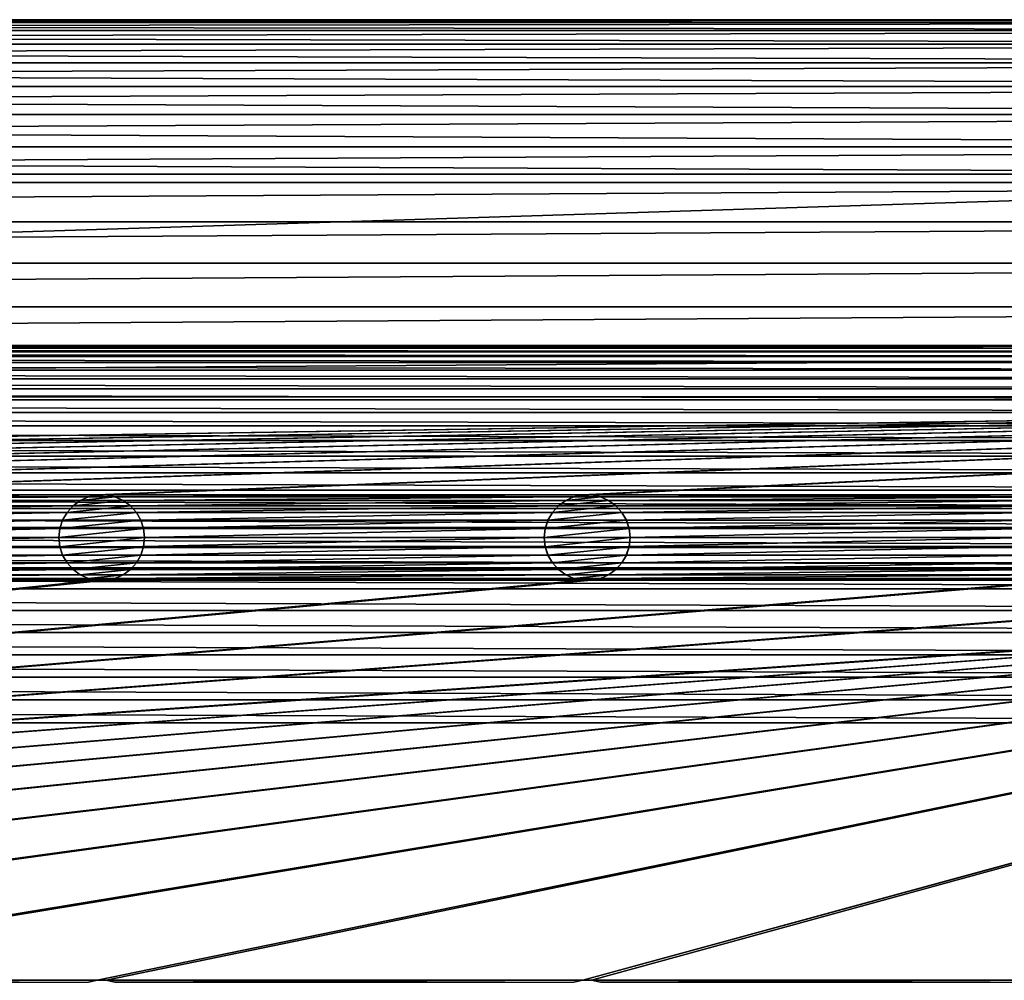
# Model space of a CAD drawing. Header units: metres. Extents: x -200 to 200, y -200 to 200.
# Tile 83 of 88: x 52 to 109, y 144 to 200. Entities that reach past the tile are written whole.
import ezdxf

# ---------------------------------------------------------------- set-up
doc = ezdxf.new("R2010")
doc.units = ezdxf.units.M
doc.layers.add('solid_P34200', color=7, linetype='CONTINUOUS')

msp = doc.modelspace()

# ---------------------------------------------------------------- linework, layer by layer
at = {"layer": 'solid_P34200'}
for points in [[(180.666519, 199.836639, 5), (-180.666519, 199.836639, 5), (-183.262497, 199.361206, 5)], [(183.262497, 199.361206, 5), (180.666519, 199.836639, 5), (-183.262497, 199.361206, 5)], [(183.262497, 199.361206, 3.5), (-183.262497, 199.361206, 3.5), (-180.666519, 199.836639, 3.5)], [(178, 200, 5), (-178, 200, 5), (-180.666519, 199.836639, 5)], [(180.666519, 199.836639, 5), (178, 200, 5), (-180.666519, 199.836639, 5)], [(180.666519, 199.836639, 3.5), (-180.666519, 199.836639, 3.5), (-178, 200, 3.5)], [(183.262497, 199.361206, 3.5), (-180.666519, 199.836639, 3.5), (180.666519, 199.836639, 3.5)], [(-178, 200, 3.5), (-178, 200, 5), (178, 200, 5)], [(-178, 200, 3.5), (178, 200, 5), (178, 200, 3.5)], [(180.666519, 199.836639, 3.5), (-178, 200, 3.5), (178, 200, 3.5)], [(183.262497, 199.361206, 5), (-183.262497, 199.361206, 5), (-185.803024, 198.568466, 5)], [(185.803024, 198.568466, 5), (183.262497, 199.361206, 5), (-185.803024, 198.568466, 5)], [(185.803024, 198.568466, 3.5), (-185.803024, 198.568466, 3.5), (-183.262497, 199.361206, 3.5)], [(185.803024, 198.568466, 3.5), (-183.262497, 199.361206, 3.5), (183.262497, 199.361206, 3.5)], [(185.803024, 198.568466, 5), (-185.803024, 198.568466, 5), (-188.220428, 197.481461, 5)], [(188.220428, 197.481461, 5), (185.803024, 198.568466, 5), (-188.220428, 197.481461, 5)], [(188.220428, 197.481461, 3.5), (-188.220428, 197.481461, 3.5), (-185.803024, 198.568466, 3.5)], [(188.220428, 197.481461, 3.5), (-185.803024, 198.568466, 3.5), (185.803024, 198.568466, 3.5)], [(188.220428, 197.481461, 5), (-188.220428, 197.481461, 5), (-190.499695, 196.102936, 5)], [(190.499695, 196.102936, 5), (188.220428, 197.481461, 5), (-190.499695, 196.102936, 5)], [(190.499695, 196.102936, 3.5), (-190.499695, 196.102936, 3.5), (-188.220428, 197.481461, 3.5)], [(190.499695, 196.102936, 3.5), (-188.220428, 197.481461, 3.5), (188.220428, 197.481461, 3.5)], [(190.499695, 196.102936, 5), (-190.499695, 196.102936, 5), (-192.585297, 194.469376, 5)], [(192.585297, 194.469376, 5), (190.499695, 196.102936, 5), (-192.585297, 194.469376, 5)], [(192.585297, 194.469376, 3.5), (-192.585297, 194.469376, 3.5), (-190.499695, 196.102936, 3.5)], [(192.585297, 194.469376, 3.5), (-190.499695, 196.102936, 3.5), (190.499695, 196.102936, 3.5)], [(192.585297, 194.469376, 5), (-192.585297, 194.469376, 5), (-194.469376, 192.585297, 5)], [(194.469376, 192.585297, 5), (192.585297, 194.469376, 5), (-194.469376, 192.585297, 5)], [(194.469376, 192.585297, 3.5), (-194.469376, 192.585297, 3.5), (-192.585297, 194.469376, 3.5)], [(194.469376, 192.585297, 3.5), (-192.585297, 194.469376, 3.5), (192.585297, 194.469376, 3.5)], [(194.469376, 192.585297, 5), (-194.469376, 192.585297, 5), (-196.102936, 190.499695, 5)], [(196.102936, 190.499695, 5), (194.469376, 192.585297, 5), (-196.102936, 190.499695, 5)], [(159, 191, 3.5), (-194.469376, 192.585297, 3.5), (194.469376, 192.585297, 3.5)], [(0, 191, 3.5), (-194.469376, 192.585297, 3.5), (159, 191, 3.5)], [(159, 191, 3.5), (159, 181), (-159, 181)], [(0, 191, 3.5), (159, 191, 3.5), (-159, 181)], [(196.102936, 190.499695, 5), (-196.102936, 190.499695, 5), (-197.481461, 188.220428, 5)], [(197.481461, 188.220428, 5), (196.102936, 190.499695, 5), (-197.481461, 188.220428, 5)], [(197.481461, 188.220428, 5), (-197.481461, 188.220428, 5), (-198.568466, 185.803024, 5)], [(198.568466, 185.803024, 5), (197.481461, 188.220428, 5), (-198.568466, 185.803024, 5)], [(198.568466, 185.803024, 5), (-198.568466, 185.803024, 5), (-199.361206, 183.262497, 5)], [(199.361206, 183.262497, 5), (198.568466, 185.803024, 5), (-199.361206, 183.262497, 5)], [(199.361206, 183.262497, 5), (-199.361206, 183.262497, 5), (-199.836639, 180.666519, 5)], [(199.836639, 180.666519, 5), (199.361206, 183.262497, 5), (-199.836639, 180.666519, 5)], [(-162.973083, 180.638016), (-161.666519, 180.836639), (162.973083, 180.638016)], [(-161.666519, 180.836639), (-160.342163, 180.957291), (161.666519, 180.836639)], [(-161.666519, 180.836639), (161.666519, 180.836639), (162.973083, 180.638016)], [(-160.342163, 180.957291), (-159, 181), (160.342163, 180.957291)], [(-160.342163, 180.957291), (160.342163, 180.957291), (161.666519, 180.836639)], [(-159, 181), (159, 181), (160.342163, 180.957291)], [(199.836639, 180.666519, 5), (-199.836639, 180.666519, 5), (-200, 178, 5)], [(200, 178, 5), (199.836639, 180.666519, 5), (-200, 178, 5)], [(-165.541977, 180.003708), (-164.262497, 180.361206), (165.541977, 180.003708)], [(-164.262497, 180.361206), (-162.973083, 180.638016), (164.262497, 180.361206)], [(-164.262497, 180.361206), (164.262497, 180.361206), (165.541977, 180.003708)], [(-162.973083, 180.638016), (162.973083, 180.638016), (164.262497, 180.361206)], [(-166.803024, 179.568466), (-165.541977, 180.003708), (166.803024, 179.568466)], [(-165.541977, 180.003708), (165.541977, 180.003708), (166.803024, 179.568466)], [(-168.031967, 179.060257), (-166.803024, 179.568466), (168.031967, 179.060257)], [(-166.803024, 179.568466), (166.803024, 179.568466), (168.031967, 179.060257)], [(-169.220428, 178.481461), (-168.031967, 179.060257), (169.220428, 178.481461)], [(-168.031967, 179.060257), (168.031967, 179.060257), (169.220428, 178.481461)], [(-170.058914, 172.285706, 5), (200, 178, 5), (-200, 178, 5)], [(-170.379456, 177.826935), (-169.220428, 178.481461), (170.379456, 177.826935)], [(-170.058914, 172.285706, 5), (-169.541077, 172.285706, 5), (200, 178, 5)], [(-141.758926, 172.285706, 5), (200, 178, 5), (-169.541077, 172.285706, 5)], [(-169.220428, 178.481461), (169.220428, 178.481461), (170.379456, 177.826935)], [(-141.758926, 172.285706, 5), (-141.241074, 172.285706, 5), (200, 178, 5)], [(-113.458923, 172.285706, 5), (200, 178, 5), (-141.241074, 172.285706, 5)], [(-113.458923, 172.285706, 5), (-112.941078, 172.285706, 5), (200, 178, 5)], [(-85.15892, 172.285706, 5), (200, 178, 5), (-112.941078, 172.285706, 5)], [(-85.15892, 172.285706, 5), (-84.641083, 172.285706, 5), (200, 178, 5)], [(-56.858921, 172.285706, 5), (200, 178, 5), (-84.641083, 172.285706, 5)], [(-56.858921, 172.285706, 5), (-56.34108, 172.285706, 5), (200, 178, 5)], [(-28.55892, 172.285706, 5), (200, 178, 5), (-56.34108, 172.285706, 5)], [(-28.55892, 172.285706, 5), (-28.04108, 172.285706, 5), (200, 178, 5)], [(-0.25892, 172.285706, 5), (200, 178, 5), (-28.04108, 172.285706, 5)], [(-0.25892, 172.285706, 5), (0.25892, 172.285706, 5), (200, 178, 5)], [(28.04108, 172.285706, 5), (200, 178, 5), (0.25892, 172.285706, 5)], [(28.04108, 172.285706, 5), (28.55892, 172.285706, 5), (200, 178, 5)], [(28.55892, 172.285706, 5), (56.34108, 172.285706, 5), (200, 178, 5)], [(56.34108, 172.285706, 5), (56.858921, 172.285706, 5), (200, 178, 5)], [(56.858921, 172.285706, 5), (84.641083, 172.285706, 5), (200, 178, 5)], [(84.641083, 172.285706, 5), (85.15892, 172.285706, 5), (200, 178, 5)], [(85.15892, 172.285706, 5), (112.941078, 172.285706, 5), (200, 178, 5)], [(-171.499695, 177.102936), (-170.379456, 177.826935), (171.499695, 177.102936)], [(-170.379456, 177.826935), (170.379456, 177.826935), (171.499695, 177.102936)], [(-172.568909, 176.317139), (-171.499695, 177.102936), (172.568909, 176.317139)], [(-171.499695, 177.102936), (171.499695, 177.102936), (172.568909, 176.317139)], [(-173.585297, 175.469376), (-172.568909, 176.317139), (173.585297, 175.469376)], [(-172.568909, 176.317139), (172.568909, 176.317139), (173.585297, 175.469376)], [(-174.555435, 174.555435), (-173.585297, 175.469376), (174.555435, 174.555435)], [(-173.585297, 175.469376), (173.585297, 175.469376), (174.555435, 174.555435)], [(-175.469376, 173.585297), (-174.555435, 174.555435), (175.469376, 173.585297)], [(-174.555435, 174.555435), (174.555435, 174.555435), (175.469376, 173.585297)], [(-176.317139, 172.568909), (-175.469376, 173.585297), (176.317139, 172.568909)], [(-175.469376, 173.585297), (175.469376, 173.585297), (176.317139, 172.568909)], [(-177.102936, 171.499695), (-176.317139, 172.568909), (177.102936, 171.499695)], [(-176.317139, 172.568909), (176.317139, 172.568909), (177.102936, 171.499695)], [(28.55892, 172.285706, 5), (29.074688, 172.176346, 5), (56.34108, 172.285706, 5)], [(29.074688, 172.176346, 5), (55.82531, 172.176346, 5), (56.34108, 172.285706, 5)], [(56.335365, 172.284515, 7.5), (56.34108, 172.285706, 5), (55.82531, 172.176346, 5)], [(55.831223, 172.177856, 7.5), (56.335365, 172.284515, 7.5), (55.82531, 172.176346, 5)], [(55.831223, 172.177856, 7.5), (57.368778, 172.177856, 7.5), (56.864635, 172.284515, 7.5)], [(55.831223, 172.177856, 7.5), (56.864635, 172.284515, 7.5), (56.335365, 172.284515, 7.5)], [(56.335365, 172.284515, 7.5), (56.864635, 172.284515, 7.5), (56.34108, 172.285706, 5)], [(56.864635, 172.284515, 7.5), (56.858921, 172.285706, 5), (56.34108, 172.285706, 5)], [(56.858921, 172.285706, 5), (57.374687, 172.176346, 5), (84.641083, 172.285706, 5)], [(57.368778, 172.177856, 7.5), (57.374687, 172.176346, 5), (56.858921, 172.285706, 5)], [(56.864635, 172.284515, 7.5), (57.368778, 172.177856, 7.5), (56.858921, 172.285706, 5)], [(57.374687, 172.176346, 5), (84.125313, 172.176346, 5), (84.641083, 172.285706, 5)], [(84.635368, 172.284515, 7.5), (84.641083, 172.285706, 5), (84.125313, 172.176346, 5)], [(84.131226, 172.177856, 7.5), (84.635368, 172.284515, 7.5), (84.125313, 172.176346, 5)], [(84.131226, 172.177856, 7.5), (85.668777, 172.177856, 7.5), (85.164635, 172.284515, 7.5)], [(84.131226, 172.177856, 7.5), (85.164635, 172.284515, 7.5), (84.635368, 172.284515, 7.5)], [(84.635368, 172.284515, 7.5), (85.164635, 172.284515, 7.5), (84.641083, 172.285706, 5)], [(85.164635, 172.284515, 7.5), (85.15892, 172.285706, 5), (84.641083, 172.285706, 5)], [(85.15892, 172.285706, 5), (85.67469, 172.176346, 5), (112.941078, 172.285706, 5)], [(85.668777, 172.177856, 7.5), (85.67469, 172.176346, 5), (85.15892, 172.285706, 5)], [(85.164635, 172.284515, 7.5), (85.668777, 172.177856, 7.5), (85.15892, 172.285706, 5)], [(85.67469, 172.176346, 5), (112.425308, 172.176346, 5), (112.941078, 172.285706, 5)], [(29.074688, 172.176346, 5), (29.547817, 171.965073, 5), (55.82531, 172.176346, 5)], [(29.547817, 171.965073, 5), (55.35218, 171.965073, 5), (55.82531, 172.176346, 5)], [(29.547817, 171.965073, 5), (29.974224, 171.656204, 5), (55.35218, 171.965073, 5)], [(29.974224, 171.656204, 5), (54.925777, 171.656204, 5), (55.35218, 171.965073, 5)], [(29.974224, 171.656204, 5), (30.320795, 171.269714, 5), (54.925777, 171.656204, 5)], [(30.320795, 171.269714, 5), (54.579205, 171.269714, 5), (54.925777, 171.656204, 5)], [(54.578117, 171.266708, 7.5), (54.929886, 171.659637, 7.5), (54.579205, 171.269714, 5)], [(54.578117, 171.266708, 7.5), (58.621883, 171.266708, 7.5), (58.270115, 171.659637, 7.5)], [(54.578117, 171.266708, 7.5), (58.270115, 171.659637, 7.5), (54.929886, 171.659637, 7.5)], [(54.929886, 171.659637, 7.5), (54.925777, 171.656204, 5), (54.579205, 171.269714, 5)], [(55.348469, 171.962051, 7.5), (55.35218, 171.965073, 5), (54.925777, 171.656204, 5)], [(54.929886, 171.659637, 7.5), (55.348469, 171.962051, 7.5), (54.925777, 171.656204, 5)], [(54.929886, 171.659637, 7.5), (58.270115, 171.659637, 7.5), (57.851532, 171.962051, 7.5)], [(54.929886, 171.659637, 7.5), (57.851532, 171.962051, 7.5), (55.348469, 171.962051, 7.5)], [(55.348469, 171.962051, 7.5), (55.831223, 172.177856, 7.5), (55.35218, 171.965073, 5)], [(55.348469, 171.962051, 7.5), (57.851532, 171.962051, 7.5), (57.368778, 172.177856, 7.5)], [(55.348469, 171.962051, 7.5), (57.368778, 172.177856, 7.5), (55.831223, 172.177856, 7.5)], [(55.831223, 172.177856, 7.5), (55.82531, 172.176346, 5), (55.35218, 171.965073, 5)], [(57.368778, 172.177856, 7.5), (57.851532, 171.962051, 7.5), (57.374687, 172.176346, 5)], [(57.374687, 172.176346, 5), (57.847816, 171.965073, 5), (84.125313, 172.176346, 5)], [(57.851532, 171.962051, 7.5), (57.847816, 171.965073, 5), (57.374687, 172.176346, 5)], [(57.847816, 171.965073, 5), (83.652184, 171.965073, 5), (84.125313, 172.176346, 5)], [(57.847816, 171.965073, 5), (58.274223, 171.656204, 5), (83.652184, 171.965073, 5)], [(58.270115, 171.659637, 7.5), (58.274223, 171.656204, 5), (57.847816, 171.965073, 5)], [(57.851532, 171.962051, 7.5), (58.270115, 171.659637, 7.5), (57.847816, 171.965073, 5)], [(58.270115, 171.659637, 7.5), (58.621883, 171.266708, 7.5), (58.274223, 171.656204, 5)], [(58.274223, 171.656204, 5), (83.225777, 171.656204, 5), (83.652184, 171.965073, 5)], [(58.274223, 171.656204, 5), (58.620796, 171.269714, 5), (83.225777, 171.656204, 5)], [(58.621883, 171.266708, 7.5), (58.620796, 171.269714, 5), (58.274223, 171.656204, 5)], [(58.620796, 171.269714, 5), (82.879204, 171.269714, 5), (83.225777, 171.656204, 5)], [(82.87812, 171.266708, 7.5), (83.229889, 171.659637, 7.5), (82.879204, 171.269714, 5)], [(82.87812, 171.266708, 7.5), (86.921883, 171.266708, 7.5), (86.570114, 171.659637, 7.5)], [(82.87812, 171.266708, 7.5), (86.570114, 171.659637, 7.5), (83.229889, 171.659637, 7.5)], [(83.229889, 171.659637, 7.5), (83.225777, 171.656204, 5), (82.879204, 171.269714, 5)], [(83.648468, 171.962051, 7.5), (83.652184, 171.965073, 5), (83.225777, 171.656204, 5)], [(83.229889, 171.659637, 7.5), (83.648468, 171.962051, 7.5), (83.225777, 171.656204, 5)], [(83.229889, 171.659637, 7.5), (86.570114, 171.659637, 7.5), (86.151535, 171.962051, 7.5)], [(83.229889, 171.659637, 7.5), (86.151535, 171.962051, 7.5), (83.648468, 171.962051, 7.5)], [(83.648468, 171.962051, 7.5), (84.131226, 172.177856, 7.5), (83.652184, 171.965073, 5)], [(83.648468, 171.962051, 7.5), (86.151535, 171.962051, 7.5), (85.668777, 172.177856, 7.5)], [(83.648468, 171.962051, 7.5), (85.668777, 172.177856, 7.5), (84.131226, 172.177856, 7.5)], [(84.131226, 172.177856, 7.5), (84.125313, 172.176346, 5), (83.652184, 171.965073, 5)], [(85.668777, 172.177856, 7.5), (86.151535, 171.962051, 7.5), (85.67469, 172.176346, 5)], [(85.67469, 172.176346, 5), (86.14782, 171.965073, 5), (112.425308, 172.176346, 5)], [(86.151535, 171.962051, 7.5), (86.14782, 171.965073, 5), (85.67469, 172.176346, 5)], [(86.14782, 171.965073, 5), (111.952179, 171.965073, 5), (112.425308, 172.176346, 5)], [(86.14782, 171.965073, 5), (86.574226, 171.656204, 5), (111.952179, 171.965073, 5)], [(86.570114, 171.659637, 7.5), (86.574226, 171.656204, 5), (86.14782, 171.965073, 5)], [(86.151535, 171.962051, 7.5), (86.570114, 171.659637, 7.5), (86.14782, 171.965073, 5)], [(86.570114, 171.659637, 7.5), (86.921883, 171.266708, 7.5), (86.574226, 171.656204, 5)], [(86.574226, 171.656204, 5), (111.525772, 171.656204, 5), (111.952179, 171.965073, 5)], [(86.574226, 171.656204, 5), (86.920792, 171.269714, 5), (111.525772, 171.656204, 5)], [(86.921883, 171.266708, 7.5), (86.920792, 171.269714, 5), (86.574226, 171.656204, 5)], [(86.920792, 171.269714, 5), (111.179207, 171.269714, 5), (111.525772, 171.656204, 5)], [(-177.826935, 170.379456), (-177.102936, 171.499695), (177.826935, 170.379456)], [(-177.102936, 171.499695), (177.102936, 171.499695), (177.826935, 170.379456)], [(30.320795, 171.269714, 5), (30.584339, 170.815567, 5), (54.579205, 171.269714, 5)], [(30.584339, 170.815567, 5), (54.315662, 170.815567, 5), (54.579205, 171.269714, 5)], [(54.578117, 171.266708, 7.5), (54.579205, 171.269714, 5), (54.315662, 170.815567, 5)], [(54.317192, 170.819077, 7.5), (54.578117, 171.266708, 7.5), (54.315662, 170.815567, 5)], [(54.317192, 170.819077, 7.5), (58.882805, 170.819077, 7.5), (58.621883, 171.266708, 7.5)], [(54.317192, 170.819077, 7.5), (58.621883, 171.266708, 7.5), (54.578117, 171.266708, 7.5)], [(58.620796, 171.269714, 5), (58.884338, 170.815567, 5), (82.879204, 171.269714, 5)], [(58.882805, 170.819077, 7.5), (58.884338, 170.815567, 5), (58.620796, 171.269714, 5)], [(58.621883, 171.266708, 7.5), (58.882805, 170.819077, 7.5), (58.620796, 171.269714, 5)], [(58.884338, 170.815567, 5), (82.615662, 170.815567, 5), (82.879204, 171.269714, 5)], [(82.87812, 171.266708, 7.5), (82.879204, 171.269714, 5), (82.615662, 170.815567, 5)], [(82.617195, 170.819077, 7.5), (82.87812, 171.266708, 7.5), (82.615662, 170.815567, 5)], [(82.617195, 170.819077, 7.5), (87.182808, 170.819077, 7.5), (86.921883, 171.266708, 7.5)], [(82.617195, 170.819077, 7.5), (86.921883, 171.266708, 7.5), (82.87812, 171.266708, 7.5)], [(86.920792, 171.269714, 5), (87.184341, 170.815567, 5), (111.179207, 171.269714, 5)], [(87.182808, 170.819077, 7.5), (87.184341, 170.815567, 5), (86.920792, 171.269714, 5)], [(86.921883, 171.266708, 7.5), (87.182808, 170.819077, 7.5), (86.920792, 171.269714, 5)], [(87.184341, 170.815567, 5), (110.915665, 170.815567, 5), (111.179207, 171.269714, 5)], [(30.584339, 170.815567, 5), (30.742264, 170.328369, 5), (54.315662, 170.815567, 5)], [(30.742264, 170.328369, 5), (54.157734, 170.328369, 5), (54.315662, 170.815567, 5)], [(54.317192, 170.819077, 7.5), (54.315662, 170.815567, 5), (54.157734, 170.328369, 5)], [(54.160019, 170.332932, 7.5), (54.317192, 170.819077, 7.5), (54.157734, 170.328369, 5)], [(54.160019, 170.332932, 7.5), (59.039982, 170.332932, 7.5), (58.882805, 170.819077, 7.5)], [(54.160019, 170.332932, 7.5), (58.882805, 170.819077, 7.5), (54.317192, 170.819077, 7.5)], [(58.882805, 170.819077, 7.5), (59.039982, 170.332932, 7.5), (58.884338, 170.815567, 5)], [(58.884338, 170.815567, 5), (59.042263, 170.328369, 5), (82.615662, 170.815567, 5)], [(59.039982, 170.332932, 7.5), (59.042263, 170.328369, 5), (58.884338, 170.815567, 5)], [(59.042263, 170.328369, 5), (82.457733, 170.328369, 5), (82.615662, 170.815567, 5)], [(82.617195, 170.819077, 7.5), (82.615662, 170.815567, 5), (82.457733, 170.328369, 5)], [(82.460022, 170.332932, 7.5), (82.617195, 170.819077, 7.5), (82.457733, 170.328369, 5)], [(82.460022, 170.332932, 7.5), (87.339981, 170.332932, 7.5), (87.182808, 170.819077, 7.5)], [(82.460022, 170.332932, 7.5), (87.182808, 170.819077, 7.5), (82.617195, 170.819077, 7.5)], [(87.182808, 170.819077, 7.5), (87.339981, 170.332932, 7.5), (87.184341, 170.815567, 5)], [(87.184341, 170.815567, 5), (87.342262, 170.328369, 5), (110.915665, 170.815567, 5)], [(87.339981, 170.332932, 7.5), (87.342262, 170.328369, 5), (87.184341, 170.815567, 5)], [(87.342262, 170.328369, 5), (110.757736, 170.328369, 5), (110.915665, 170.815567, 5)], [(-178.481461, 169.220428), (-177.826935, 170.379456), (178.481461, 169.220428)], [(-177.826935, 170.379456), (177.826935, 170.379456), (178.481461, 169.220428)], [(30.742264, 170.328369, 5), (30.799999, 169.800003, 5), (54.157734, 170.328369, 5)], [(30.799999, 169.800003, 5), (54.099998, 169.800003, 5), (54.157734, 170.328369, 5)], [(54.160019, 170.332932, 7.5), (54.157734, 170.328369, 5), (54.099998, 169.800003, 5)], [(54.099998, 169.800003, 7.5), (54.160019, 170.332932, 7.5), (54.099998, 169.800003, 5)], [(54.099998, 169.800003, 7.5), (59.099998, 169.800003, 7.5), (59.039982, 170.332932, 7.5)], [(54.099998, 169.800003, 7.5), (59.039982, 170.332932, 7.5), (54.160019, 170.332932, 7.5)], [(59.039982, 170.332932, 7.5), (59.099998, 169.800003, 7.5), (59.042263, 170.328369, 5)], [(59.042263, 170.328369, 5), (59.099998, 169.800003, 5), (82.457733, 170.328369, 5)], [(59.099998, 169.800003, 7.5), (59.099998, 169.800003, 5), (59.042263, 170.328369, 5)], [(59.099998, 169.800003, 5), (82.400002, 169.800003, 5), (82.457733, 170.328369, 5)], [(82.460022, 170.332932, 7.5), (82.457733, 170.328369, 5), (82.400002, 169.800003, 5)], [(82.400002, 169.800003, 7.5), (82.460022, 170.332932, 7.5), (82.400002, 169.800003, 5)], [(82.400002, 169.800003, 7.5), (87.400002, 169.800003, 7.5), (87.339981, 170.332932, 7.5)], [(82.400002, 169.800003, 7.5), (87.339981, 170.332932, 7.5), (82.460022, 170.332932, 7.5)], [(87.339981, 170.332932, 7.5), (87.400002, 169.800003, 7.5), (87.342262, 170.328369, 5)], [(87.342262, 170.328369, 5), (87.400002, 169.800003, 5), (110.757736, 170.328369, 5)], [(87.400002, 169.800003, 7.5), (87.400002, 169.800003, 5), (87.342262, 170.328369, 5)], [(87.400002, 169.800003, 5), (110.699997, 169.800003, 5), (110.757736, 170.328369, 5)], [(30.742264, 169.271637, 5), (54.157734, 169.271637, 5), (54.099998, 169.800003, 5)], [(30.799999, 169.800003, 5), (30.742264, 169.271637, 5), (54.099998, 169.800003, 5)], [(54.099998, 169.800003, 7.5), (54.099998, 169.800003, 5), (54.157734, 169.271637, 5)], [(54.160019, 169.267059, 7.5), (54.099998, 169.800003, 7.5), (54.157734, 169.271637, 5)], [(54.160019, 169.267059, 7.5), (59.099998, 169.800003, 7.5), (54.099998, 169.800003, 7.5)], [(59.039982, 169.267059, 7.5), (59.099998, 169.800003, 7.5), (54.160019, 169.267059, 7.5)], [(59.039982, 169.267059, 7.5), (59.042263, 169.271637, 5), (59.099998, 169.800003, 5)], [(59.039982, 169.267059, 7.5), (59.099998, 169.800003, 5), (59.099998, 169.800003, 7.5)], [(59.042263, 169.271637, 5), (82.457733, 169.271637, 5), (82.400002, 169.800003, 5)], [(59.099998, 169.800003, 5), (59.042263, 169.271637, 5), (82.400002, 169.800003, 5)], [(82.400002, 169.800003, 7.5), (82.400002, 169.800003, 5), (82.457733, 169.271637, 5)], [(82.460022, 169.267059, 7.5), (82.400002, 169.800003, 7.5), (82.457733, 169.271637, 5)], [(82.460022, 169.267059, 7.5), (87.400002, 169.800003, 7.5), (82.400002, 169.800003, 7.5)], [(87.339981, 169.267059, 7.5), (87.400002, 169.800003, 7.5), (82.460022, 169.267059, 7.5)], [(87.339981, 169.267059, 7.5), (87.342262, 169.271637, 5), (87.400002, 169.800003, 5)], [(87.339981, 169.267059, 7.5), (87.400002, 169.800003, 5), (87.400002, 169.800003, 7.5)], [(87.342262, 169.271637, 5), (110.757736, 169.271637, 5), (110.699997, 169.800003, 5)], [(87.400002, 169.800003, 5), (87.342262, 169.271637, 5), (110.699997, 169.800003, 5)], [(-179.060257, 168.031967), (-178.481461, 169.220428), (179.060257, 168.031967)], [(-178.481461, 169.220428), (178.481461, 169.220428), (179.060257, 168.031967)], [(30.320795, 168.330292, 5), (54.579205, 168.330292, 5), (54.315662, 168.784439, 5)], [(30.584339, 168.784439, 5), (30.320795, 168.330292, 5), (54.315662, 168.784439, 5)], [(30.584339, 168.784439, 5), (54.315662, 168.784439, 5), (54.157734, 169.271637, 5)], [(30.742264, 169.271637, 5), (30.584339, 168.784439, 5), (54.157734, 169.271637, 5)], [(54.160019, 169.267059, 7.5), (54.157734, 169.271637, 5), (54.315662, 168.784439, 5)], [(54.317192, 168.780914, 7.5), (54.160019, 169.267059, 7.5), (54.315662, 168.784439, 5)], [(59.039982, 169.267059, 7.5), (54.160019, 169.267059, 7.5), (54.317192, 168.780914, 7.5)], [(54.317192, 168.780914, 7.5), (54.315662, 168.784439, 5), (54.579205, 168.330292, 5)], [(59.039982, 169.267059, 7.5), (54.317192, 168.780914, 7.5), (58.882805, 168.780914, 7.5)], [(54.578117, 168.333298, 7.5), (54.317192, 168.780914, 7.5), (54.579205, 168.330292, 5)], [(58.882805, 168.780914, 7.5), (54.317192, 168.780914, 7.5), (54.578117, 168.333298, 7.5)], [(58.882805, 168.780914, 7.5), (54.578117, 168.333298, 7.5), (58.621883, 168.333298, 7.5)], [(58.620796, 168.330292, 5), (82.879204, 168.330292, 5), (82.615662, 168.784439, 5)], [(58.884338, 168.784439, 5), (58.620796, 168.330292, 5), (82.615662, 168.784439, 5)], [(58.621883, 168.333298, 7.5), (58.620796, 168.330292, 5), (58.884338, 168.784439, 5)], [(58.882805, 168.780914, 7.5), (58.621883, 168.333298, 7.5), (58.884338, 168.784439, 5)], [(58.882805, 168.780914, 7.5), (58.884338, 168.784439, 5), (59.042263, 169.271637, 5)], [(59.039982, 169.267059, 7.5), (58.882805, 168.780914, 7.5), (59.042263, 169.271637, 5)], [(58.884338, 168.784439, 5), (82.615662, 168.784439, 5), (82.457733, 169.271637, 5)], [(59.042263, 169.271637, 5), (58.884338, 168.784439, 5), (82.457733, 169.271637, 5)], [(82.460022, 169.267059, 7.5), (82.457733, 169.271637, 5), (82.615662, 168.784439, 5)], [(82.617195, 168.780914, 7.5), (82.460022, 169.267059, 7.5), (82.615662, 168.784439, 5)], [(87.339981, 169.267059, 7.5), (82.460022, 169.267059, 7.5), (82.617195, 168.780914, 7.5)], [(82.617195, 168.780914, 7.5), (82.615662, 168.784439, 5), (82.879204, 168.330292, 5)], [(87.339981, 169.267059, 7.5), (82.617195, 168.780914, 7.5), (87.182808, 168.780914, 7.5)], [(82.87812, 168.333298, 7.5), (82.617195, 168.780914, 7.5), (82.879204, 168.330292, 5)], [(87.182808, 168.780914, 7.5), (82.617195, 168.780914, 7.5), (82.87812, 168.333298, 7.5)], [(87.182808, 168.780914, 7.5), (82.87812, 168.333298, 7.5), (86.921883, 168.333298, 7.5)], [(86.920792, 168.330292, 5), (111.179207, 168.330292, 5), (110.915665, 168.784439, 5)], [(87.184341, 168.784439, 5), (86.920792, 168.330292, 5), (110.915665, 168.784439, 5)], [(86.921883, 168.333298, 7.5), (86.920792, 168.330292, 5), (87.184341, 168.784439, 5)], [(87.182808, 168.780914, 7.5), (86.921883, 168.333298, 7.5), (87.184341, 168.784439, 5)], [(87.182808, 168.780914, 7.5), (87.184341, 168.784439, 5), (87.342262, 169.271637, 5)], [(87.339981, 169.267059, 7.5), (87.182808, 168.780914, 7.5), (87.342262, 169.271637, 5)], [(87.184341, 168.784439, 5), (110.915665, 168.784439, 5), (110.757736, 169.271637, 5)], [(87.342262, 169.271637, 5), (87.184341, 168.784439, 5), (110.757736, 169.271637, 5)], [(29.974224, 167.943787, 5), (54.925777, 167.943787, 5), (54.579205, 168.330292, 5)], [(30.320795, 168.330292, 5), (29.974224, 167.943787, 5), (54.579205, 168.330292, 5)], [(54.578117, 168.333298, 7.5), (54.579205, 168.330292, 5), (54.925777, 167.943787, 5)], [(54.929886, 167.940369, 7.5), (54.578117, 168.333298, 7.5), (54.925777, 167.943787, 5)], [(58.621883, 168.333298, 7.5), (54.578117, 168.333298, 7.5), (54.929886, 167.940369, 7.5)], [(58.621883, 168.333298, 7.5), (54.929886, 167.940369, 7.5), (58.270115, 167.940369, 7.5)], [(58.621883, 168.333298, 7.5), (58.270115, 167.940369, 7.5), (58.620796, 168.330292, 5)], [(58.270115, 167.940369, 7.5), (58.274223, 167.943787, 5), (58.620796, 168.330292, 5)], [(58.274223, 167.943787, 5), (83.225777, 167.943787, 5), (82.879204, 168.330292, 5)], [(58.620796, 168.330292, 5), (58.274223, 167.943787, 5), (82.879204, 168.330292, 5)], [(82.87812, 168.333298, 7.5), (82.879204, 168.330292, 5), (83.225777, 167.943787, 5)], [(83.229889, 167.940369, 7.5), (82.87812, 168.333298, 7.5), (83.225777, 167.943787, 5)], [(86.921883, 168.333298, 7.5), (82.87812, 168.333298, 7.5), (83.229889, 167.940369, 7.5)], [(86.921883, 168.333298, 7.5), (83.229889, 167.940369, 7.5), (86.570114, 167.940369, 7.5)], [(86.921883, 168.333298, 7.5), (86.570114, 167.940369, 7.5), (86.920792, 168.330292, 5)], [(86.570114, 167.940369, 7.5), (86.574226, 167.943787, 5), (86.920792, 168.330292, 5)], [(86.574226, 167.943787, 5), (111.525772, 167.943787, 5), (111.179207, 168.330292, 5)], [(86.920792, 168.330292, 5), (86.574226, 167.943787, 5), (111.179207, 168.330292, 5)], [(-179.568466, 166.803024), (-179.060257, 168.031967), (179.568466, 166.803024)], [(-179.060257, 168.031967), (179.060257, 168.031967), (179.568466, 166.803024)], [(29.074688, 167.423645, 5), (55.82531, 167.423645, 5), (55.35218, 167.634933, 5)], [(29.547817, 167.634933, 5), (29.074688, 167.423645, 5), (55.35218, 167.634933, 5)], [(29.547817, 167.634933, 5), (55.35218, 167.634933, 5), (54.925777, 167.943787, 5)], [(29.974224, 167.943787, 5), (29.547817, 167.634933, 5), (54.925777, 167.943787, 5)], [(54.929886, 167.940369, 7.5), (54.925777, 167.943787, 5), (55.35218, 167.634933, 5)], [(55.348469, 167.637955, 7.5), (54.929886, 167.940369, 7.5), (55.35218, 167.634933, 5)], [(58.270115, 167.940369, 7.5), (54.929886, 167.940369, 7.5), (55.348469, 167.637955, 7.5)], [(58.270115, 167.940369, 7.5), (55.348469, 167.637955, 7.5), (57.851532, 167.637955, 7.5)], [(55.348469, 167.637955, 7.5), (55.35218, 167.634933, 5), (55.82531, 167.423645, 5)], [(55.831223, 167.422134, 7.5), (55.348469, 167.637955, 7.5), (55.82531, 167.423645, 5)], [(57.851532, 167.637955, 7.5), (55.348469, 167.637955, 7.5), (55.831223, 167.422134, 7.5)], [(57.851532, 167.637955, 7.5), (55.831223, 167.422134, 7.5), (57.368778, 167.422134, 7.5)], [(57.851532, 167.637955, 7.5), (57.368778, 167.422134, 7.5), (57.847816, 167.634933, 5)], [(57.368778, 167.422134, 7.5), (57.374687, 167.423645, 5), (57.847816, 167.634933, 5)], [(57.374687, 167.423645, 5), (84.125313, 167.423645, 5), (83.652184, 167.634933, 5)], [(57.847816, 167.634933, 5), (57.374687, 167.423645, 5), (83.652184, 167.634933, 5)], [(57.847816, 167.634933, 5), (83.652184, 167.634933, 5), (83.225777, 167.943787, 5)], [(58.274223, 167.943787, 5), (57.847816, 167.634933, 5), (83.225777, 167.943787, 5)], [(57.851532, 167.637955, 7.5), (57.847816, 167.634933, 5), (58.274223, 167.943787, 5)], [(58.270115, 167.940369, 7.5), (57.851532, 167.637955, 7.5), (58.274223, 167.943787, 5)], [(83.229889, 167.940369, 7.5), (83.225777, 167.943787, 5), (83.652184, 167.634933, 5)], [(83.648468, 167.637955, 7.5), (83.229889, 167.940369, 7.5), (83.652184, 167.634933, 5)], [(86.570114, 167.940369, 7.5), (83.229889, 167.940369, 7.5), (83.648468, 167.637955, 7.5)], [(86.570114, 167.940369, 7.5), (83.648468, 167.637955, 7.5), (86.151535, 167.637955, 7.5)], [(83.648468, 167.637955, 7.5), (83.652184, 167.634933, 5), (84.125313, 167.423645, 5)], [(84.131226, 167.422134, 7.5), (83.648468, 167.637955, 7.5), (84.125313, 167.423645, 5)], [(86.151535, 167.637955, 7.5), (83.648468, 167.637955, 7.5), (84.131226, 167.422134, 7.5)], [(86.151535, 167.637955, 7.5), (84.131226, 167.422134, 7.5), (85.668777, 167.422134, 7.5)], [(86.151535, 167.637955, 7.5), (85.668777, 167.422134, 7.5), (86.14782, 167.634933, 5)], [(85.668777, 167.422134, 7.5), (85.67469, 167.423645, 5), (86.14782, 167.634933, 5)], [(85.67469, 167.423645, 5), (112.425308, 167.423645, 5), (111.952179, 167.634933, 5)], [(86.14782, 167.634933, 5), (85.67469, 167.423645, 5), (111.952179, 167.634933, 5)], [(86.14782, 167.634933, 5), (111.952179, 167.634933, 5), (111.525772, 167.943787, 5)], [(86.574226, 167.943787, 5), (86.14782, 167.634933, 5), (111.525772, 167.943787, 5)], [(86.151535, 167.637955, 7.5), (86.14782, 167.634933, 5), (86.574226, 167.943787, 5)], [(86.570114, 167.940369, 7.5), (86.151535, 167.637955, 7.5), (86.574226, 167.943787, 5)], [(170.058914, 167.314285, 5), (-170.058914, 143.985718, 5), (-169.541077, 143.985718, 5)], [(170.058914, 167.314285, 5), (169.541077, 167.314285, 5), (-170.058914, 143.985718, 5)], [(141.758926, 167.314285, 5), (-170.058914, 143.985718, 5), (169.541077, 167.314285, 5)], [(141.758926, 167.314285, 5), (141.241074, 167.314285, 5), (-170.058914, 143.985718, 5)], [(113.458923, 167.314285, 5), (-170.058914, 143.985718, 5), (141.241074, 167.314285, 5)], [(113.458923, 167.314285, 5), (112.941078, 167.314285, 5), (-170.058914, 143.985718, 5)], [(85.15892, 167.314285, 5), (-170.058914, 143.985718, 5), (112.941078, 167.314285, 5)], [(85.15892, 167.314285, 5), (84.641083, 167.314285, 5), (-170.058914, 143.985718, 5)], [(56.858921, 167.314285, 5), (-170.058914, 143.985718, 5), (84.641083, 167.314285, 5)], [(56.858921, 167.314285, 5), (56.34108, 167.314285, 5), (-170.058914, 143.985718, 5)], [(28.55892, 167.314285, 5), (-170.058914, 143.985718, 5), (56.34108, 167.314285, 5)], [(170.058914, 167.314285, 5), (-169.541077, 143.985718, 5), (-141.758926, 143.985718, 5)], [(170.058914, 167.314285, 5), (-141.758926, 143.985718, 5), (-141.241074, 143.985718, 5)], [(170.058914, 167.314285, 5), (-141.241074, 143.985718, 5), (-113.458923, 143.985718, 5)], [(170.058914, 167.314285, 5), (-113.458923, 143.985718, 5), (-112.941078, 143.985718, 5)], [(170.058914, 167.314285, 5), (-112.941078, 143.985718, 5), (-85.15892, 143.985718, 5)], [(170.058914, 167.314285, 5), (-85.15892, 143.985718, 5), (-84.641083, 143.985718, 5)], [(170.058914, 167.314285, 5), (-84.641083, 143.985718, 5), (-56.858921, 143.985718, 5)], [(170.058914, 167.314285, 5), (-56.858921, 143.985718, 5), (-56.34108, 143.985718, 5)], [(170.058914, 167.314285, 5), (-56.34108, 143.985718, 5), (-28.55892, 143.985718, 5)], [(170.058914, 167.314285, 5), (-28.55892, 143.985718, 5), (-28.04108, 143.985718, 5)], [(170.058914, 167.314285, 5), (-28.04108, 143.985718, 5), (-0.25892, 143.985718, 5)], [(170.058914, 167.314285, 5), (-0.25892, 143.985718, 5), (0.25892, 143.985718, 5)], [(28.04108, 143.985718, 5), (170.058914, 167.314285, 5), (0.25892, 143.985718, 5)], [(28.04108, 143.985718, 5), (28.55892, 143.985718, 5), (170.058914, 167.314285, 5)], [(28.55892, 167.314285, 5), (56.34108, 167.314285, 5), (55.82531, 167.423645, 5)], [(29.074688, 167.423645, 5), (28.55892, 167.314285, 5), (55.82531, 167.423645, 5)], [(28.55892, 143.985718, 5), (56.34108, 143.985718, 5), (170.058914, 167.314285, 5)], [(55.831223, 167.422134, 7.5), (55.82531, 167.423645, 5), (56.34108, 167.314285, 5)], [(56.335365, 167.315475, 7.5), (55.831223, 167.422134, 7.5), (56.34108, 167.314285, 5)], [(57.368778, 167.422134, 7.5), (55.831223, 167.422134, 7.5), (56.335365, 167.315475, 7.5)], [(57.368778, 167.422134, 7.5), (56.335365, 167.315475, 7.5), (56.864635, 167.315475, 7.5)], [(56.335365, 167.315475, 7.5), (56.34108, 167.314285, 5), (56.858921, 167.314285, 5)], [(56.864635, 167.315475, 7.5), (56.335365, 167.315475, 7.5), (56.858921, 167.314285, 5)], [(56.34108, 143.985718, 5), (56.858921, 143.985718, 5), (170.058914, 167.314285, 5)], [(56.858921, 167.314285, 5), (84.641083, 167.314285, 5), (84.125313, 167.423645, 5)], [(57.374687, 167.423645, 5), (56.858921, 167.314285, 5), (84.125313, 167.423645, 5)], [(56.864635, 167.315475, 7.5), (56.858921, 167.314285, 5), (57.374687, 167.423645, 5)], [(56.858921, 143.985718, 5), (84.641083, 143.985718, 5), (170.058914, 167.314285, 5)], [(57.368778, 167.422134, 7.5), (56.864635, 167.315475, 7.5), (57.374687, 167.423645, 5)], [(84.131226, 167.422134, 7.5), (84.125313, 167.423645, 5), (84.641083, 167.314285, 5)], [(84.635368, 167.315475, 7.5), (84.131226, 167.422134, 7.5), (84.641083, 167.314285, 5)], [(85.668777, 167.422134, 7.5), (84.131226, 167.422134, 7.5), (84.635368, 167.315475, 7.5)], [(85.668777, 167.422134, 7.5), (84.635368, 167.315475, 7.5), (85.164635, 167.315475, 7.5)], [(84.635368, 167.315475, 7.5), (84.641083, 167.314285, 5), (85.15892, 167.314285, 5)], [(85.164635, 167.315475, 7.5), (84.635368, 167.315475, 7.5), (85.15892, 167.314285, 5)], [(84.641083, 143.985718, 5), (170.574692, 167.423645, 5), (170.058914, 167.314285, 5)], [(84.641083, 143.985718, 5), (85.15892, 143.985718, 5), (170.574692, 167.423645, 5)], [(85.15892, 143.985718, 5), (112.941078, 143.985718, 5), (170.574692, 167.423645, 5)], [(85.15892, 167.314285, 5), (112.941078, 167.314285, 5), (112.425308, 167.423645, 5)], [(85.67469, 167.423645, 5), (85.15892, 167.314285, 5), (112.425308, 167.423645, 5)], [(85.164635, 167.315475, 7.5), (85.15892, 167.314285, 5), (85.67469, 167.423645, 5)], [(85.668777, 167.422134, 7.5), (85.164635, 167.315475, 7.5), (85.67469, 167.423645, 5)], [(-180.003708, 165.541977), (-179.568466, 166.803024), (180.003708, 165.541977)], [(-179.568466, 166.803024), (179.568466, 166.803024), (180.003708, 165.541977)], [(-180.361206, 164.262497), (-180.003708, 165.541977), (180.361206, 164.262497)], [(-180.003708, 165.541977), (180.003708, 165.541977), (180.361206, 164.262497)], [(-180.638016, 162.973083), (-180.361206, 164.262497), (180.638016, 162.973083)], [(-180.361206, 164.262497), (180.361206, 164.262497), (180.638016, 162.973083)], [(-180.836639, 161.666519), (-180.638016, 162.973083), (180.836639, 161.666519)], [(-180.638016, 162.973083), (180.638016, 162.973083), (180.836639, 161.666519)], [(-180.957291, 160.342163), (-180.836639, 161.666519), (180.957291, 160.342163)], [(-180.836639, 161.666519), (180.836639, 161.666519), (180.957291, 160.342163)], [(-180.957291, 160.342163), (181, 159), (-181, 159)], [(-180.957291, 160.342163), (180.957291, 160.342163), (181, 159)], [(181, 159), (8.64688, 12.25524), (-181, 159)], [(181, 159), (10.240819, 10.959723), (8.64688, 12.25524)], [(181, 159), (181, -159), (10.240819, 10.959723)], [(28.55892, 143.985718, 5), (29.074688, 143.876358, 5), (56.34108, 143.985718, 5)], [(29.074688, 143.876358, 5), (55.82531, 143.876358, 5), (56.34108, 143.985718, 5)], [(56.335365, 143.984528, 7.5), (56.34108, 143.985718, 5), (55.82531, 143.876358, 5)], [(56.335365, 143.984528, 7.5), (56.864635, 143.984528, 7.5), (56.34108, 143.985718, 5)], [(56.864635, 143.984528, 7.5), (56.858921, 143.985718, 5), (56.34108, 143.985718, 5)], [(56.858921, 143.985718, 5), (57.374687, 143.876358, 5), (84.641083, 143.985718, 5)], [(57.368778, 143.877869, 7.5), (57.374687, 143.876358, 5), (56.858921, 143.985718, 5)], [(56.864635, 143.984528, 7.5), (57.368778, 143.877869, 7.5), (56.858921, 143.985718, 5)], [(57.374687, 143.876358, 5), (84.125313, 143.876358, 5), (84.641083, 143.985718, 5)], [(84.635368, 143.984528, 7.5), (84.641083, 143.985718, 5), (84.125313, 143.876358, 5)], [(84.635368, 143.984528, 7.5), (85.164635, 143.984528, 7.5), (84.641083, 143.985718, 5)], [(85.164635, 143.984528, 7.5), (85.15892, 143.985718, 5), (84.641083, 143.985718, 5)], [(85.15892, 143.985718, 5), (85.67469, 143.876358, 5), (112.941078, 143.985718, 5)], [(85.668777, 143.877869, 7.5), (85.67469, 143.876358, 5), (85.15892, 143.985718, 5)], [(85.164635, 143.984528, 7.5), (85.668777, 143.877869, 7.5), (85.15892, 143.985718, 5)], [(85.67469, 143.876358, 5), (112.425308, 143.876358, 5), (112.941078, 143.985718, 5)]]:
    msp.add_3dface(points, dxfattribs=at)

doc.saveas('drawing.dxf')
